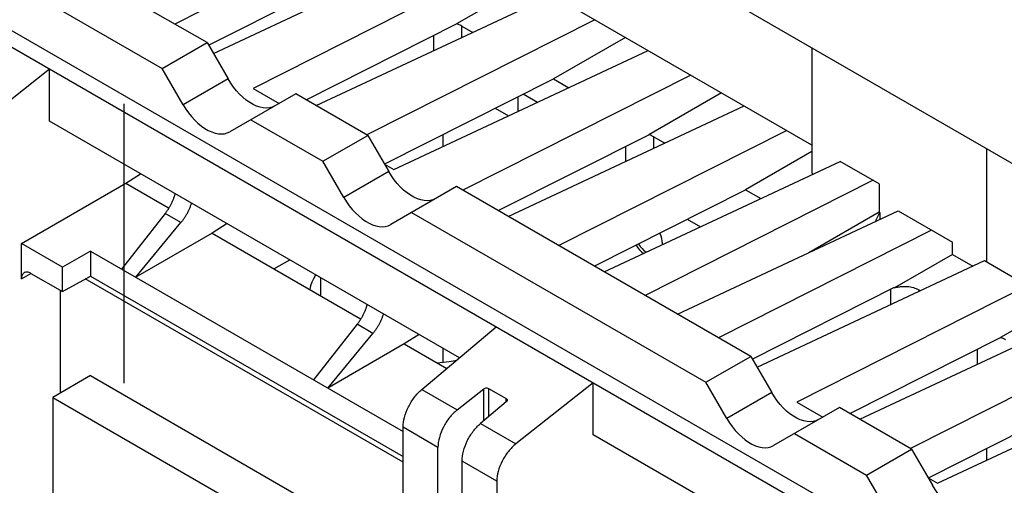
# Model space of a CAD drawing. Extents: x 0 to 17, y 0 to 11.
# Tile 40 of 51: x 13.74 to 14.707, y 3.596 to 4.053. Entities that reach past the tile are written whole.
import ezdxf

# ---------------------------------------------------------------- set-up
doc = ezdxf.new("R2010")
doc.units = 0
doc.header["$LTSCALE"] = 0.935
doc.linetypes.add('CENTER', pattern=[0.6, 0.375, -0.075, 0.075, -0.075])
doc.layers.get('0').update_dxf_attribs({"linetype": 'CONTINUOUS'})
doc.layers.add('DEFAULT_1', color=7, linetype='CENTER')

msp = doc.modelspace()

# ---------------------------------------------------------------- linework, layer by layer
at = {"color": 7, "linetype": 'CONTINUOUS'}
for p, q in [((11.64045, 5.68678), (15.0252, 3.73264)), ((14.93292, 3.34922), (11.4716, 5.34755)), ((14.91887, 3.34097), (11.45792, 5.33908)), ((13.92434, 4.03062), (13.6355, 4.19737)), ((13.59143, 4.17192), (13.88026, 4.00517)), ((14.11627, 4.16196), (13.89261, 4.04893)), ((13.93042, 4.02008), (14.16875, 4.13167)), ((14.51788, 3.9301), (14.16875, 4.13167)), ((14.21051, 4.10756), (13.96948, 3.98575)), ((13.92565, 4.02801), (14.06528, 4.09858)), ((14.24055, 4.09021), (14.16923, 4.04903)), ((14.03138, 3.96882), (14.26299, 4.07726)), ((14.0216, 3.97446), (14.16923, 4.04903)), ((14.30474, 4.05316), (14.08165, 3.94041)), ((14.17418, 4.04694), (14.18495, 4.04072)), ((14.17418, 4.03568), (14.17418, 4.04694)), ((13.88026, 4.00517), (13.92434, 4.03062)), ((13.92434, 4.03062), (13.94487, 3.99506)), ((14.14659, 4.0376), (14.14659, 4.02276)), ((14.33479, 4.03581), (14.26413, 3.99501)), ((14.10763, 3.90599), (14.35722, 4.02286)), ((14.51788, 4.02553), (14.51788, 3.90241)), ((13.76947, 4.00455), (13.69387, 3.94465)), ((13.76947, 3.95365), (13.76947, 4.00455)), ((13.90079, 3.96961), (13.88026, 4.00517)), ((13.94487, 3.99506), (13.90079, 3.96961)), ((14.09883, 3.91148), (14.26413, 3.99501)), ((14.39897, 3.99875), (14.17532, 3.88572)), ((14.26413, 3.99501), (14.27918, 3.98632)), ((13.96948, 3.98575), (13.99504, 3.97099)), ((14.42902, 3.9814), (14.3577, 3.94022)), ((14.01133, 3.9804), (13.94672, 3.94309)), ((14.08209, 3.93954), (14.01133, 3.9804)), ((14.22915, 3.97734), (14.22915, 3.96289)), ((14.24847, 3.97193), (14.23446, 3.98002)), ((14.20707, 3.96617), (14.2201, 3.95865)), ((14.21985, 3.86001), (14.45146, 3.96845)), ((14.17206, 3.72123), (13.76947, 3.95365)), ((13.96725, 3.95495), (14.03801, 3.91409)), ((14.49321, 3.94435), (14.26955, 3.83132)), ((14.03801, 3.91409), (14.08209, 3.93954)), ((14.08209, 3.93954), (14.10262, 3.90398)), ((14.15551, 3.94012), (14.15551, 3.92841)), ((14.21007, 3.86565), (14.3577, 3.94022)), ((14.36265, 3.93813), (14.37342, 3.93191)), ((14.36265, 3.92687), (14.36265, 3.93813)), ((14.33506, 3.92879), (14.33506, 3.91395)), ((14.51788, 3.92389), (14.4526, 3.8862)), ((14.68909, 3.92668), (14.68909, 3.81547)), ((14.05854, 3.87854), (14.03801, 3.91409)), ((14.31409, 3.80561), (14.54569, 3.91405)), ((14.58396, 3.89195), (14.54569, 3.91405)), ((14.10262, 3.90398), (14.05854, 3.87854)), ((14.09838, 3.91133), (14.10763, 3.90599)), ((13.84454, 3.89252), (13.85907, 3.90192)), ((14.5779, 3.89545), (14.35424, 3.78242)), ((14.51788, 3.90241), (14.51921, 3.90165)), ((13.74211, 3.83338), (13.84454, 3.89252)), ((13.84454, 3.89252), (13.88636, 3.86838)), ((14.16908, 3.88932), (14.10448, 3.85202)), ((14.45792, 3.72257), (14.16908, 3.88932)), ((14.3043, 3.81126), (14.4526, 3.8862)), ((14.4526, 3.8862), (14.46765, 3.87751)), ((14.58396, 3.89195), (14.58396, 3.86426)), ((14.38605, 3.76406), (14.60255, 3.86543)), ((14.60255, 3.86543), (14.65592, 3.83462)), ((13.88318, 3.86286), (13.84039, 3.80824)), ((13.89862, 3.85395), (13.88318, 3.86286)), ((14.12501, 3.86387), (14.41384, 3.69712)), ((14.39554, 3.85736), (14.40857, 3.84984)), ((14.58396, 3.86426), (14.51487, 3.82437)), ((14.58071, 3.85593), (14.58451, 3.86395)), ((14.58141, 3.85552), (14.58071, 3.85593)), ((14.58451, 3.86395), (14.58396, 3.86426)), ((14.58451, 3.86395), (14.58451, 3.85698)), ((13.85431, 3.8002), (13.89862, 3.85395)), ((13.94391, 3.85294), (13.92938, 3.84355)), ((14.63526, 3.84654), (14.42619, 3.74088)), ((13.92938, 3.84355), (13.85431, 3.8002)), ((13.92938, 3.84355), (14.07483, 3.75957)), ((13.74211, 3.79871), (13.74211, 3.83338)), ((13.78237, 3.81014), (13.74211, 3.83338)), ((14.65592, 3.82272), (14.65592, 3.83462)), ((13.80973, 3.82594), (13.78237, 3.81014)), ((13.80973, 3.82594), (14.11676, 3.64868)), ((13.80973, 3.82594), (13.80973, 3.80144)), ((13.98995, 3.80857), (14.00536, 3.81746)), ((14.65592, 3.82272), (14.59887, 3.78978)), ((14.65592, 3.82272), (14.67585, 3.81121)), ((13.78237, 3.78618), (13.78237, 3.81014)), ((14.464, 3.71202), (14.68723, 3.81654)), ((14.68723, 3.81654), (14.78146, 3.76214)), ((13.74211, 3.79871), (13.75146, 3.80393)), ((13.75139, 3.80407), (13.78237, 3.78618)), ((13.78237, 3.78618), (13.80973, 3.80144)), ((14.11676, 3.61852), (13.80477, 3.79867)), ((13.80973, 3.80144), (14.11676, 3.62418)), ((14.03077, 3.80214), (14.02883, 3.79877)), ((14.03109, 3.80261), (14.03077, 3.80214)), ((14.03562, 3.79999), (14.03562, 3.78221)), ((14.45923, 3.71996), (14.59887, 3.79053)), ((14.7295, 3.79214), (14.50306, 3.6777)), ((14.59533, 3.77352), (14.59533, 3.78874)), ((14.59887, 3.79053), (14.59887, 3.78978)), ((13.78021, 3.78742), (13.78021, 3.6865)), ((14.62293, 3.78786), (14.62429, 3.78707)), ((14.62293, 3.78786), (14.62293, 3.78644)), ((14.56496, 3.66077), (14.79657, 3.76921)), ((14.76046, 3.77426), (14.70281, 3.74098)), ((14.07165, 3.75405), (14.02886, 3.69943)), ((14.08709, 3.74514), (14.07165, 3.75405)), ((14.13494, 3.69001), (14.20794, 3.75141)), ((14.04277, 3.69139), (14.08709, 3.74514)), ((14.13238, 3.74414), (14.11785, 3.73474)), ((14.55518, 3.66641), (14.70281, 3.74098)), ((14.83832, 3.7451), (14.61523, 3.63236)), ((14.11785, 3.73474), (14.04277, 3.69139)), ((14.11785, 3.73474), (14.15951, 3.71068)), ((14.15551, 3.73078), (14.15551, 3.7168)), ((14.41384, 3.69712), (14.45792, 3.72257)), ((14.45792, 3.72257), (14.47845, 3.68701)), ((14.68017, 3.72955), (14.68017, 3.71471)), ((14.64121, 3.59794), (14.8908, 3.7148)), ((13.80991, 3.70364), (13.77278, 3.68221)), ((13.80991, 3.70364), (14.11676, 3.52645)), ((14.30305, 3.6965), (14.22745, 3.6366)), ((14.30305, 3.6456), (14.30305, 3.6965)), ((14.43437, 3.66156), (14.41384, 3.69712)), ((13.77278, 3.68221), (14.11676, 3.48358)), ((13.77278, 3.68221), (13.77278, 3.56434)), ((14.13494, 3.69001), (14.16969, 3.66995)), ((14.16969, 3.66995), (14.19577, 3.69061)), ((14.19577, 3.65924), (14.19577, 3.69061)), ((14.20037, 3.69113), (14.21785, 3.68104)), ((14.20037, 3.69113), (14.20037, 3.66311)), ((14.47845, 3.68701), (14.43437, 3.66156)), ((14.63241, 3.60343), (14.79771, 3.68696)), ((14.21789, 3.67784), (14.1927, 3.65666)), ((14.21785, 3.67784), (14.21785, 3.68104)), ((14.54491, 3.67234), (14.4803, 3.63504)), ((14.50306, 3.6777), (14.52862, 3.66294)), ((14.61567, 3.63149), (14.54491, 3.67234)), ((14.15087, 3.63322), (14.11676, 3.65291)), ((14.11677, 3.01662), (14.11676, 3.65291)), ((14.1927, 3.65666), (14.22745, 3.6366)), ((14.70564, 3.41317), (14.30305, 3.6456)), ((14.50083, 3.6469), (14.57159, 3.60604)), ((14.15087, 3.17724), (14.15087, 3.63322)), ((14.57159, 3.60604), (14.61567, 3.63149)), ((14.61567, 3.63149), (14.6362, 3.59593)), ((14.68909, 3.63207), (14.68909, 3.62036)), ((14.20863, 3.59987), (14.17453, 3.61956)), ((14.17453, 3.1909), (14.17453, 3.61956)), ((14.59212, 3.57048), (14.57159, 3.60604)), ((14.20863, 3.59987), (14.20863, 3.21059)), ((14.63196, 3.60328), (14.64121, 3.59794))]:
    msp.add_line(p, q, dxfattribs=at)
for points in [[(13.9908, 3.96854), (13.98822, 3.96737), (13.98548, 3.96665), (13.98258, 3.96639), (13.97948, 3.96659), (13.97623, 3.96725), (13.97291, 3.96834), (13.96955, 3.96989), (13.96612, 3.97186), (13.96275, 3.97421), (13.95944, 3.97694), (13.95618, 3.98004), (13.95309, 3.98342), (13.95019, 3.98703), (13.94745, 3.99091), (13.94487, 3.99506)], [(13.90079, 3.96961), (13.90337, 3.96546), (13.90611, 3.96158), (13.90901, 3.95797), (13.91211, 3.9546), (13.91536, 3.95149), (13.91867, 3.94876), (13.92204, 3.94642), (13.92547, 3.94444), (13.92884, 3.9429), (13.93215, 3.9418), (13.9354, 3.94115), (13.9385, 3.94094), (13.9414, 3.9412), (13.94414, 3.94192), (13.94672, 3.94309)], [(14.14855, 3.87747), (14.14597, 3.87629), (14.14323, 3.87558), (14.14033, 3.87532), (14.13724, 3.87552), (14.13398, 3.87618), (14.13067, 3.87727), (14.1273, 3.87881), (14.12388, 3.88079), (14.12051, 3.88314), (14.1172, 3.88587), (14.11394, 3.88897), (14.11084, 3.89234), (14.10794, 3.89595), (14.1052, 3.89983), (14.10262, 3.90398)], [(14.05854, 3.87854), (14.06112, 3.87438), (14.06386, 3.8705), (14.06676, 3.86689), (14.06986, 3.86352), (14.07312, 3.86042), (14.07643, 3.85769), (14.0798, 3.85534), (14.08322, 3.85336), (14.08659, 3.85182), (14.0899, 3.85073), (14.09316, 3.85007), (14.09625, 3.84987), (14.09916, 3.85013), (14.1019, 3.85084), (14.10448, 3.85202)], [(14.37143, 3.83245), (14.37137, 3.83347), (14.37105, 3.8358), (14.37052, 3.83815), (14.36977, 3.84058), (14.36882, 3.84303), (14.3685, 3.8437)], [(14.34507, 3.83186), (14.34557, 3.8311), (14.34714, 3.829), (14.34882, 3.82706), (14.35061, 3.82527), (14.35244, 3.82371), (14.35256, 3.82362)], [(14.34748, 3.83308), (14.34789, 3.83244), (14.34946, 3.83034), (14.35114, 3.8284), (14.35293, 3.82661), (14.35476, 3.82505), (14.3551, 3.82481)], [(14.02883, 3.79877), (14.02721, 3.79534), (14.02592, 3.79185), (14.02498, 3.78835)], [(14.14981, 3.71628), (14.15585, 3.71683), (14.16189, 3.71757), (14.16784, 3.7185), (14.1691, 3.71874)], [(14.52438, 3.66049), (14.5218, 3.65932), (14.51906, 3.6586), (14.51616, 3.65834), (14.51306, 3.65854), (14.50981, 3.6592), (14.50649, 3.66029), (14.50313, 3.66183), (14.4997, 3.66381), (14.49633, 3.66616), (14.49302, 3.66889), (14.48976, 3.67199), (14.48667, 3.67536), (14.48377, 3.67897), (14.48103, 3.68286), (14.47845, 3.68701)], [(14.43437, 3.66156), (14.43695, 3.65741), (14.43969, 3.65353), (14.44259, 3.64992), (14.44569, 3.64654), (14.44894, 3.64344), (14.45225, 3.64071), (14.45562, 3.63836), (14.45905, 3.63639), (14.46242, 3.63484), (14.46573, 3.63375), (14.46898, 3.63309), (14.47208, 3.63289), (14.47498, 3.63315), (14.47772, 3.63387), (14.4803, 3.63504)], [(14.68213, 3.56941), (14.67955, 3.56824), (14.67681, 3.56752), (14.67391, 3.56726), (14.67082, 3.56747), (14.66756, 3.56812), (14.66425, 3.56922), (14.66088, 3.57076), (14.65746, 3.57274), (14.65409, 3.57508), (14.65078, 3.57781), (14.64752, 3.58092), (14.64442, 3.58429), (14.64152, 3.5879), (14.63878, 3.59178), (14.6362, 3.59593)]]:
    msp.add_lwpolyline(points, dxfattribs=at)
at = {"color": 4, "linetype": 'CONTINUOUS'}
msp.add_open_spline([(0.2175, 10.8), (0.2175, 10.8), (0.2175, 10.8), (0.21751, 10.8), (0.21752, 10.8), (0.21753, 10.8), (0.21755, 10.8), (0.21757, 10.8), (0.21759, 10.8), (0.21764, 10.8), (0.21769, 10.8), (0.21775, 10.8), (0.21782, 10.8), (0.2179, 10.8), (0.218, 10.8), (0.21813, 10.8), (0.2183, 10.8), (0.21851, 10.8), (0.21876, 10.8), (0.21901, 10.8), (0.21927, 10.8), (0.2196, 10.8), (0.22002, 10.8), (0.22053, 10.8), (0.22103, 10.8), (0.22171, 10.8), (0.22255, 10.8), (0.22356, 10.8), (0.22457, 10.8), (0.22558, 10.8), (0.22659, 10.8), (0.22793, 10.8), (0.22962, 10.8), (0.23164, 10.8), (0.23366, 10.8), (0.23568, 10.8), (0.2377, 10.8), (0.23972, 10.8), (0.24241, 10.8), (0.24577, 10.8), (0.24981, 10.8), (0.25385, 10.8), (0.25789, 10.8), (0.26193, 10.8), (0.26732, 10.8), (0.27405, 10.8), (0.28213, 10.8), (0.29021, 10.8), (0.29828, 10.8), (0.30636, 10.8), (0.31444, 10.8), (0.32252, 10.8), (0.33329, 10.8), (0.34676, 10.8), (0.36291, 10.8), (0.37907, 10.8), (0.39523, 10.8), (0.41138, 10.8), (0.42754, 10.8), (0.44908, 10.8), (0.47601, 10.8), (0.50832, 10.8), (0.54064, 10.8), (0.57295, 10.8), (0.60527, 10.8), (0.63758, 10.8), (0.66989, 10.8), (0.70221, 10.8), (0.74529, 10.8), (0.79915, 10.8), (0.86378, 10.8), (0.9284, 10.8), (0.99303, 10.8), (1.05766, 10.8), (1.12229, 10.8), (1.18691, 10.8), (1.27308, 10.8), (1.3808, 10.8), (1.51005, 10.8), (1.63931, 10.8), (1.76856, 10.8), (1.89782, 10.8), (2.02707, 10.8), (2.15633, 10.8), (2.28558, 10.8), (2.41484, 10.8), (2.58718, 10.8), (2.8026, 10.8), (3.06111, 10.8), (3.31962, 10.8), (3.57813, 10.8), (3.83664, 10.8), (4.09516, 10.8), (4.35367, 10.8), (4.61218, 10.8), (4.95686, 10.8), (5.38771, 10.8), (5.90473, 10.8), (6.42175, 10.8), (6.93877, 10.8), (7.45579, 10.8), (7.97281, 10.8), (8.48983, 10.8), (9.00685, 10.8), (9.52387, 10.8), (10.04089, 10.8), (10.55791, 10.8), (11.07493, 10.8), (11.59196, 10.8), (12.02281, 10.8), (12.36749, 10.8), (12.626, 10.8), (12.88451, 10.8), (13.14302, 10.8), (13.40153, 10.8), (13.66004, 10.8), (13.91855, 10.8), (14.17706, 10.8), (14.39248, 10.8), (14.56482, 10.8), (14.69408, 10.8), (14.82334, 10.8), (14.95259, 10.8), (15.08185, 10.8), (15.2111, 10.8), (15.34036, 10.8), (15.46961, 10.8), (15.59887, 10.8), (15.70658, 10.8), (15.79275, 10.8), (15.85738, 10.8), (15.922, 10.8), (15.98663, 10.8), (16.05126, 10.8), (16.11589, 10.8), (16.18051, 10.8), (16.23437, 10.8), (16.27746, 10.8), (16.30977, 10.8), (16.34208, 10.8), (16.3744, 10.8), (16.40671, 10.8), (16.43902, 10.8), (16.47134, 10.8), (16.50365, 10.8), (16.53058, 10.8), (16.55212, 10.8), (16.56828, 10.8), (16.58444, 10.8), (16.60059, 10.8), (16.61675, 10.8), (16.63291, 10.8), (16.64637, 10.8), (16.65714, 10.8), (16.66522, 10.8), (16.6733, 10.8), (16.68138, 10.8), (16.68946, 10.8), (16.69754, 10.8), (16.70561, 10.8), (16.71235, 10.8), (16.71773, 10.8), (16.72177, 10.8), (16.72581, 10.8), (16.72985, 10.8), (16.73389, 10.8), (16.73725, 10.8), (16.73995, 10.8), (16.74197, 10.8), (16.74399, 10.8), (16.74601, 10.8), (16.74803, 10.8), (16.75005, 10.8), (16.75173, 10.8), (16.75307, 10.8), (16.75408, 10.8), (16.75509, 10.8), (16.7561, 10.8), (16.75711, 10.8), (16.75796, 10.8), (16.75863, 10.8), (16.75913, 10.8), (16.75964, 10.8), (16.76006, 10.8), (16.7604, 10.8), (16.76065, 10.8), (16.7609, 10.8), (16.76115, 10.8), (16.76136, 10.8), (16.76153, 10.8), (16.76166, 10.8), (16.76176, 10.8), (16.76185, 10.8), (16.76191, 10.8), (16.76197, 10.8), (16.76203, 10.8), (16.76207, 10.8), (16.76209, 10.8), (16.76212, 10.8), (16.76213, 10.8), (16.76214, 10.8), (16.76215, 10.8), (16.76216, 10.8), (16.76216, 10.8), (16.76216, 10.8), (16.76216, 10.79999), (16.76216, 10.79999), (16.76216, 10.79998), (16.76216, 10.79997), (16.76216, 10.79996), (16.76216, 10.79994), (16.76216, 10.79991), (16.76216, 10.79988), (16.76216, 10.79984), (16.76216, 10.7998), (16.76216, 10.79974), (16.76216, 10.79968), (16.76216, 10.79959), (16.76216, 10.79949), (16.76216, 10.79935), (16.76216, 10.79919), (16.76216, 10.79903), (16.76216, 10.79887), (16.76216, 10.79865), (16.76216, 10.79838), (16.76216, 10.79805), (16.76216, 10.79773), (16.76216, 10.7973), (16.76216, 10.79676), (16.76216, 10.79611), (16.76216, 10.79546), (16.76216, 10.79481), (16.76216, 10.79416), (16.76216, 10.7933), (16.76216, 10.79222), (16.76216, 10.79092), (16.76216, 10.78963), (16.76216, 10.78833), (16.76216, 10.78703), (16.76216, 10.78574), (16.76216, 10.78401), (16.76216, 10.78185), (16.76216, 10.77925), (16.76216, 10.77666), (16.76216, 10.77407), (16.76216, 10.77147), (16.76216, 10.76801), (16.76216, 10.76369), (16.76216, 10.75851), (16.76216, 10.75332), (16.76216, 10.74813), (16.76216, 10.74295), (16.76216, 10.73776), (16.76216, 10.73257), (16.76216, 10.72566), (16.76216, 10.71701), (16.76216, 10.70664), (16.76216, 10.69626), (16.76216, 10.68589), (16.76216, 10.67552), (16.76216, 10.66514), (16.76216, 10.65131), (16.76216, 10.63402), (16.76216, 10.61328), (16.76216, 10.59253), (16.76216, 10.57178), (16.76216, 10.55103), (16.76216, 10.53029), (16.76216, 10.50954), (16.76216, 10.48879), (16.76216, 10.46113), (16.76216, 10.42655), (16.76216, 10.38506), (16.76216, 10.34356), (16.76216, 10.30207), (16.76216, 10.26057), (16.76216, 10.21908), (16.76216, 10.17758), (16.76216, 10.12226), (16.76216, 10.0531), (16.76216, 9.97011), (16.76216, 9.88712), (16.76216, 9.80414), (16.76216, 9.72115), (16.76216, 9.63816), (16.76216, 9.55517), (16.76216, 9.47218), (16.76216, 9.38919), (16.76216, 9.27854), (16.76216, 9.14023), (16.76216, 8.97425), (16.76216, 8.80827), (16.76216, 8.64229), (16.76216, 8.47632), (16.76216, 8.31034), (16.76216, 8.14436), (16.76216, 7.97838), (16.76216, 7.75708), (16.76216, 7.48045), (16.76216, 7.1485), (16.76216, 6.81654), (16.76216, 6.48459), (16.76216, 6.15263), (16.76216, 5.82068), (16.76216, 5.48872), (16.76216, 5.15677), (16.76216, 4.82481), (16.76216, 4.49286), (16.76216, 4.1609), (16.76216, 3.82895), (16.76216, 3.49699), (16.76216, 3.22037), (16.76216, 2.99906), (16.76216, 2.83309), (16.76216, 2.66711), (16.76216, 2.50113), (16.76216, 2.33515), (16.76216, 2.16918), (16.76216, 2.0032), (16.76216, 1.83722), (16.76216, 1.69891), (16.76216, 1.58825), (16.76216, 1.50527), (16.76216, 1.42228), (16.76216, 1.33929), (16.76216, 1.2563), (16.76216, 1.17331), (16.76216, 1.09032), (16.76216, 1.00733), (16.76216, 0.92435), (16.76216, 0.85519), (16.76216, 0.79986), (16.76216, 0.75837), (16.76216, 0.71687), (16.76216, 0.67538), (16.76216, 0.63388), (16.76216, 0.59239), (16.76216, 0.5509), (16.76216, 0.51632), (16.76216, 0.48865), (16.76216, 0.46791), (16.76216, 0.44716), (16.76216, 0.42641), (16.76216, 0.40567), (16.76216, 0.38492), (16.76216, 0.36417), (16.76216, 0.34342), (16.76216, 0.32613), (16.76216, 0.3123), (16.76216, 0.30193), (16.76216, 0.29156), (16.76216, 0.28118), (16.76216, 0.27081), (16.76216, 0.26044), (16.76216, 0.25179), (16.76216, 0.24488), (16.76216, 0.23969), (16.76216, 0.2345), (16.76216, 0.22931), (16.76216, 0.22413), (16.76216, 0.21894), (16.76216, 0.21375), (16.76216, 0.20943), (16.76216, 0.20597), (16.76216, 0.20338), (16.76216, 0.20079), (16.76216, 0.19819), (16.76216, 0.1956), (16.76216, 0.19344), (16.76216, 0.19171), (16.76216, 0.19041), (16.76216, 0.18912), (16.76216, 0.18782), (16.76216, 0.18652), (16.76216, 0.18523), (16.76216, 0.18415), (16.76216, 0.18328), (16.76216, 0.18263), (16.76216, 0.18199), (16.76216, 0.18134), (16.76216, 0.18069), (16.76216, 0.18015), (16.76216, 0.17972), (16.76216, 0.17939), (16.76216, 0.17907), (16.76216, 0.1788), (16.76216, 0.17858), (16.76216, 0.17842), (16.76216, 0.17826), (16.76216, 0.1781), (16.76216, 0.17796), (16.76216, 0.17785), (16.76216, 0.17777), (16.76216, 0.1777), (16.76216, 0.17765), (16.76216, 0.17761), (16.76216, 0.17757), (16.76216, 0.17753), (16.76216, 0.17751), (16.76216, 0.17749), (16.76216, 0.17748), (16.76216, 0.17747), (16.76216, 0.17746), (16.76216, 0.17745), (16.76216, 0.17745), (16.76216, 0.17745), (16.76216, 0.17745), (16.76215, 0.17745), (16.76214, 0.17745), (16.76213, 0.17745), (16.76212, 0.17745), (16.76209, 0.17745), (16.76207, 0.17745), (16.76203, 0.17745), (16.76197, 0.17745), (16.76191, 0.17745), (16.76185, 0.17745), (16.76176, 0.17745), (16.76166, 0.17745), (16.76153, 0.17745), (16.76136, 0.17745), (16.76115, 0.17745), (16.7609, 0.17745), (16.76065, 0.17745), (16.7604, 0.17745), (16.76006, 0.17745), (16.75964, 0.17745), (16.75913, 0.17745), (16.75863, 0.17745), (16.75796, 0.17745), (16.75711, 0.17745), (16.7561, 0.17745), (16.75509, 0.17745), (16.75408, 0.17745), (16.75307, 0.17745), (16.75173, 0.17745), (16.75005, 0.17745), (16.74803, 0.17745), (16.74601, 0.17745), (16.74399, 0.17745), (16.74197, 0.17745), (16.73995, 0.17745), (16.73725, 0.17745), (16.73389, 0.17745), (16.72985, 0.17745), (16.72581, 0.17745), (16.72177, 0.17745), (16.71773, 0.17745), (16.71235, 0.17745), (16.70561, 0.17745), (16.69754, 0.17745), (16.68946, 0.17745), (16.68138, 0.17745), (16.6733, 0.17745), (16.66522, 0.17745), (16.65714, 0.17745), (16.64637, 0.17745), (16.63291, 0.17745), (16.61675, 0.17745), (16.60059, 0.17745), (16.58444, 0.17745), (16.56828, 0.17745), (16.55212, 0.17745), (16.53058, 0.17745), (16.50365, 0.17745), (16.47134, 0.17745), (16.43902, 0.17745), (16.40671, 0.17745), (16.3744, 0.17745), (16.34208, 0.17745), (16.30977, 0.17745), (16.27746, 0.17745), (16.23437, 0.17745), (16.18051, 0.17745), (16.11589, 0.17745), (16.05126, 0.17745), (15.98663, 0.17745), (15.922, 0.17745), (15.85738, 0.17745), (15.79275, 0.17745), (15.70658, 0.17745), (15.59887, 0.17745), (15.46961, 0.17745), (15.34036, 0.17745), (15.2111, 0.17745), (15.08185, 0.17745), (14.95259, 0.17745), (14.82334, 0.17745), (14.69408, 0.17745), (14.56482, 0.17745), (14.39248, 0.17745), (14.17706, 0.17745), (13.91855, 0.17745), (13.66004, 0.17745), (13.40153, 0.17745), (13.14302, 0.17745), (12.88451, 0.17745), (12.626, 0.17745), (12.36749, 0.17745), (12.02281, 0.17745), (11.59196, 0.17745), (11.07493, 0.17745), (10.55791, 0.17745), (10.04089, 0.17745), (9.52387, 0.17745), (9.00685, 0.17745), (8.48983, 0.17745), (7.97281, 0.17745), (7.45579, 0.17745), (6.93877, 0.17745), (6.42175, 0.17745), (5.90473, 0.17745), (5.38771, 0.17745), (4.95686, 0.17745), (4.61218, 0.17745), (4.35367, 0.17745), (4.09516, 0.17745), (3.83664, 0.17745), (3.57813, 0.17745), (3.31962, 0.17745), (3.06111, 0.17745), (2.8026, 0.17745), (2.58718, 0.17745), (2.41484, 0.17745), (2.28558, 0.17745), (2.15633, 0.17745), (2.02707, 0.17745), (1.89782, 0.17745), (1.76856, 0.17745), (1.63931, 0.17745), (1.51005, 0.17745), (1.3808, 0.17745), (1.27308, 0.17745), (1.18691, 0.17745), (1.12229, 0.17745), (1.05766, 0.17745), (0.99303, 0.17745), (0.9284, 0.17745), (0.86378, 0.17745), (0.79915, 0.17745), (0.74529, 0.17745), (0.70221, 0.17745), (0.66989, 0.17745), (0.63758, 0.17745), (0.60527, 0.17745), (0.57295, 0.17745), (0.54064, 0.17745), (0.50832, 0.17745), (0.47601, 0.17745), (0.44908, 0.17745), (0.42754, 0.17745), (0.41138, 0.17745), (0.39523, 0.17745), (0.37907, 0.17745), (0.36291, 0.17745), (0.34676, 0.17745), (0.33329, 0.17745), (0.32252, 0.17745), (0.31444, 0.17745), (0.30636, 0.17745), (0.29828, 0.17745), (0.29021, 0.17745), (0.28213, 0.17745), (0.27405, 0.17745), (0.26732, 0.17745), (0.26193, 0.17745), (0.25789, 0.17745), (0.25385, 0.17745), (0.24981, 0.17745), (0.24577, 0.17745), (0.24241, 0.17745), (0.23972, 0.17745), (0.2377, 0.17745), (0.23568, 0.17745), (0.23366, 0.17745), (0.23164, 0.17745), (0.22962, 0.17745), (0.22793, 0.17745), (0.22659, 0.17745), (0.22558, 0.17745), (0.22457, 0.17745), (0.22356, 0.17745), (0.22255, 0.17745), (0.22171, 0.17745), (0.22103, 0.17745), (0.22053, 0.17745), (0.22002, 0.17745), (0.2196, 0.17745), (0.21927, 0.17745), (0.21901, 0.17745), (0.21876, 0.17745), (0.21851, 0.17745), (0.2183, 0.17745), (0.21813, 0.17745), (0.218, 0.17745), (0.2179, 0.17745), (0.21782, 0.17745), (0.21775, 0.17745), (0.21769, 0.17745), (0.21764, 0.17745), (0.21759, 0.17745), (0.21757, 0.17745), (0.21755, 0.17745), (0.21753, 0.17745), (0.21752, 0.17745), (0.21751, 0.17745), (0.2175, 0.17745), (0.2175, 0.17745), (0.2175, 0.17745), (0.2175, 0.17745), (0.2175, 0.17746), (0.2175, 0.17747), (0.2175, 0.17748), (0.2175, 0.17749), (0.2175, 0.17751), (0.2175, 0.17753), (0.2175, 0.17757), (0.2175, 0.17761), (0.2175, 0.17765), (0.2175, 0.1777), (0.2175, 0.17777), (0.2175, 0.17785), (0.2175, 0.17796), (0.2175, 0.1781), (0.2175, 0.17826), (0.2175, 0.17842), (0.2175, 0.17858), (0.2175, 0.1788), (0.2175, 0.17907), (0.2175, 0.17939), (0.2175, 0.17972), (0.2175, 0.18015), (0.2175, 0.18069), (0.2175, 0.18134), (0.2175, 0.18199), (0.2175, 0.18263), (0.2175, 0.18328), (0.2175, 0.18415), (0.2175, 0.18523), (0.2175, 0.18652), (0.2175, 0.18782), (0.2175, 0.18912), (0.2175, 0.19041), (0.2175, 0.19171), (0.2175, 0.19344), (0.2175, 0.1956), (0.2175, 0.19819), (0.2175, 0.20079), (0.2175, 0.20338), (0.2175, 0.20597), (0.2175, 0.20943), (0.2175, 0.21375), (0.2175, 0.21894), (0.2175, 0.22413), (0.2175, 0.22931), (0.2175, 0.2345), (0.2175, 0.23969), (0.2175, 0.24488), (0.2175, 0.25179), (0.2175, 0.26044), (0.2175, 0.27081), (0.2175, 0.28118), (0.2175, 0.29156), (0.2175, 0.30193), (0.2175, 0.3123), (0.2175, 0.32613), (0.2175, 0.34342), (0.2175, 0.36417), (0.2175, 0.38492), (0.2175, 0.40567), (0.2175, 0.42641), (0.2175, 0.44716), (0.2175, 0.46791), (0.2175, 0.48865), (0.2175, 0.51632), (0.2175, 0.5509), (0.2175, 0.59239), (0.2175, 0.63388), (0.2175, 0.67538), (0.2175, 0.71687), (0.2175, 0.75837), (0.2175, 0.79986), (0.2175, 0.85519), (0.2175, 0.92435), (0.2175, 1.00733), (0.2175, 1.09032), (0.2175, 1.17331), (0.2175, 1.2563), (0.2175, 1.33929), (0.2175, 1.42228), (0.2175, 1.50527), (0.2175, 1.58825), (0.2175, 1.69891), (0.2175, 1.83722), (0.2175, 2.0032), (0.2175, 2.16918), (0.2175, 2.33515), (0.2175, 2.50113), (0.2175, 2.66711), (0.2175, 2.83309), (0.2175, 2.99906), (0.2175, 3.22037), (0.2175, 3.49699), (0.2175, 3.82895), (0.2175, 4.1609), (0.2175, 4.49286), (0.2175, 4.82481), (0.2175, 5.15677), (0.2175, 5.48872), (0.2175, 5.82068), (0.2175, 6.15263), (0.2175, 6.48459), (0.2175, 6.81654), (0.2175, 7.1485), (0.2175, 7.48045), (0.2175, 7.75708), (0.2175, 7.97838), (0.2175, 8.14436), (0.2175, 8.31034), (0.2175, 8.47632), (0.2175, 8.64229), (0.2175, 8.80827), (0.2175, 8.97425), (0.2175, 9.14023), (0.2175, 9.27854), (0.2175, 9.38919), (0.2175, 9.47218), (0.2175, 9.55517), (0.2175, 9.63816), (0.2175, 9.72115), (0.2175, 9.80414), (0.2175, 9.88712), (0.2175, 9.97011), (0.2175, 10.0531), (0.2175, 10.12226), (0.2175, 10.17758), (0.2175, 10.21908), (0.2175, 10.26057), (0.2175, 10.30207), (0.2175, 10.34356), (0.2175, 10.38506), (0.2175, 10.42655), (0.2175, 10.46113), (0.2175, 10.48879), (0.2175, 10.50954), (0.2175, 10.53029), (0.2175, 10.55103), (0.2175, 10.57178), (0.2175, 10.59253), (0.2175, 10.61328), (0.2175, 10.63402), (0.2175, 10.65131), (0.2175, 10.66514), (0.2175, 10.67552), (0.2175, 10.68589), (0.2175, 10.69626), (0.2175, 10.70664), (0.2175, 10.71701), (0.2175, 10.72566), (0.2175, 10.73257), (0.2175, 10.73776), (0.2175, 10.74295), (0.2175, 10.74813), (0.2175, 10.75332), (0.2175, 10.75851), (0.2175, 10.76369), (0.2175, 10.76801), (0.2175, 10.77147), (0.2175, 10.77407), (0.2175, 10.77666), (0.2175, 10.77925), (0.2175, 10.78185), (0.2175, 10.78401), (0.2175, 10.78574), (0.2175, 10.78703), (0.2175, 10.78833), (0.2175, 10.78963), (0.2175, 10.79092), (0.2175, 10.79222), (0.2175, 10.7933), (0.2175, 10.79416), (0.2175, 10.79481), (0.2175, 10.79546), (0.2175, 10.79611), (0.2175, 10.79676), (0.2175, 10.7973), (0.2175, 10.79773), (0.2175, 10.79805), (0.2175, 10.79838), (0.2175, 10.79865), (0.2175, 10.79887), (0.2175, 10.79903), (0.2175, 10.79919), (0.2175, 10.79935), (0.2175, 10.79949), (0.2175, 10.79959), (0.2175, 10.79968), (0.2175, 10.79974), (0.2175, 10.7998), (0.2175, 10.79984), (0.2175, 10.79988), (0.2175, 10.79991), (0.2175, 10.79994), (0.2175, 10.79996), (0.2175, 10.79997), (0.2175, 10.79998), (0.2175, 10.79999), (0.2175, 10.79999), (0.2175, 10.8), (0.2175, 10.8), (0.2175, 10.8)], degree=3, knots=[0, 0, 0, 0, 0, 0, 0, 0, 0.000001, 0.000001, 0.000001, 0.000002, 0.000003, 0.000004, 0.000005, 0.000006, 0.000008, 0.00001, 0.000011, 0.000015, 0.000019, 0.000023, 0.000027, 0.000031, 0.000038, 0.000046, 0.000053, 0.000061, 0.000076, 0.000092, 0.000107, 0.000122, 0.000137, 0.000153, 0.000183, 0.000214, 0.000244, 0.000275, 0.000305, 0.000336, 0.000366, 0.000427, 0.000488, 0.000549, 0.00061, 0.000671, 0.000732, 0.000854, 0.000977, 0.001099, 0.001221, 0.001343, 0.001465, 0.001587, 0.001709, 0.001953, 0.002197, 0.002441, 0.002686, 0.00293, 0.003174, 0.003418, 0.003906, 0.004395, 0.004883, 0.005371, 0.005859, 0.006348, 0.006836, 0.007324, 0.007812, 0.008789, 0.009766, 0.010742, 0.011719, 0.012695, 0.013672, 0.014648, 0.015625, 0.017578, 0.019531, 0.021484, 0.023438, 0.025391, 0.027344, 0.029297, 0.03125, 0.033203, 0.035156, 0.039062, 0.042969, 0.046875, 0.050781, 0.054688, 0.058594, 0.0625, 0.066406, 0.070312, 0.078125, 0.085938, 0.09375, 0.101562, 0.109375, 0.117188, 0.125, 0.132812, 0.140625, 0.148438, 0.15625, 0.164062, 0.171875, 0.179688, 0.183594, 0.1875, 0.191406, 0.195312, 0.199219, 0.203125, 0.207031, 0.210938, 0.214844, 0.216797, 0.21875, 0.220703, 0.222656, 0.224609, 0.226562, 0.228516, 0.230469, 0.232422, 0.234375, 0.235352, 0.236328, 0.237305, 0.238281, 0.239258, 0.240234, 0.241211, 0.242188, 0.242676, 0.243164, 0.243652, 0.244141, 0.244629, 0.245117, 0.245605, 0.246094, 0.246582, 0.246826, 0.24707, 0.247314, 0.247559, 0.247803, 0.248047, 0.248291, 0.248413, 0.248535, 0.248657, 0.248779, 0.248901, 0.249023, 0.249146, 0.249268, 0.249329, 0.24939, 0.249451, 0.249512, 0.249573, 0.249634, 0.249664, 0.249695, 0.249725, 0.249756, 0.249786, 0.249817, 0.249847, 0.249863, 0.249878, 0.249893, 0.249908, 0.249924, 0.249939, 0.249947, 0.249954, 0.249962, 0.249969, 0.249973, 0.249977, 0.249981, 0.249985, 0.249989, 0.24999, 0.249992, 0.249994, 0.249995, 0.249996, 0.249997, 0.249998, 0.249999, 0.249999, 0.249999, 0.25, 0.25, 0.25, 0.25, 0.25, 0.25, 0.25, 0.25, 0.25, 0.250001, 0.250001, 0.250001, 0.250002, 0.250003, 0.250004, 0.250005, 0.250006, 0.250008, 0.25001, 0.250011, 0.250015, 0.250019, 0.250023, 0.250027, 0.250031, 0.250038, 0.250046, 0.250053, 0.250061, 0.250076, 0.250092, 0.250107, 0.250122, 0.250137, 0.250153, 0.250183, 0.250214, 0.250244, 0.250275, 0.250305, 0.250336, 0.250366, 0.250427, 0.250488, 0.250549, 0.25061, 0.250671, 0.250732, 0.250854, 0.250977, 0.251099, 0.251221, 0.251343, 0.251465, 0.251587, 0.251709, 0.251953, 0.252197, 0.252441, 0.252686, 0.25293, 0.253174, 0.253418, 0.253906, 0.254395, 0.254883, 0.255371, 0.255859, 0.256348, 0.256836, 0.257324, 0.257812, 0.258789, 0.259766, 0.260742, 0.261719, 0.262695, 0.263672, 0.264648, 0.265625, 0.267578, 0.269531, 0.271484, 0.273438, 0.275391, 0.277344, 0.279297, 0.28125, 0.283203, 0.285156, 0.289062, 0.292969, 0.296875, 0.300781, 0.304688, 0.308594, 0.3125, 0.316406, 0.320312, 0.328125, 0.335938, 0.34375, 0.351562, 0.359375, 0.367188, 0.375, 0.382812, 0.390625, 0.398438, 0.40625, 0.414062, 0.421875, 0.429688, 0.433594, 0.4375, 0.441406, 0.445312, 0.449219, 0.453125, 0.457031, 0.460938, 0.464844, 0.466797, 0.46875, 0.470703, 0.472656, 0.474609, 0.476562, 0.478516, 0.480469, 0.482422, 0.484375, 0.485352, 0.486328, 0.487305, 0.488281, 0.489258, 0.490234, 0.491211, 0.492188, 0.492676, 0.493164, 0.493652, 0.494141, 0.494629, 0.495117, 0.495605, 0.496094, 0.496582, 0.496826, 0.49707, 0.497314, 0.497559, 0.497803, 0.498047, 0.498291, 0.498413, 0.498535, 0.498657, 0.498779, 0.498901, 0.499023, 0.499146, 0.499268, 0.499329, 0.49939, 0.499451, 0.499512, 0.499573, 0.499634, 0.499664, 0.499695, 0.499725, 0.499756, 0.499786, 0.499817, 0.499847, 0.499863, 0.499878, 0.499893, 0.499908, 0.499924, 0.499939, 0.499947, 0.499954, 0.499962, 0.499969, 0.499973, 0.499977, 0.499981, 0.499985, 0.499989, 0.49999, 0.499992, 0.499994, 0.499995, 0.499996, 0.499997, 0.499998, 0.499999, 0.499999, 0.499999, 0.5, 0.5, 0.5, 0.5, 0.5, 0.5, 0.5, 0.5, 0.5, 0.500001, 0.500001, 0.500001, 0.500002, 0.500003, 0.500004, 0.500005, 0.500006, 0.500008, 0.50001, 0.500011, 0.500015, 0.500019, 0.500023, 0.500027, 0.500031, 0.500038, 0.500046, 0.500053, 0.500061, 0.500076, 0.500092, 0.500107, 0.500122, 0.500137, 0.500153, 0.500183, 0.500214, 0.500244, 0.500275, 0.500305, 0.500336, 0.500366, 0.500427, 0.500488, 0.500549, 0.50061, 0.500671, 0.500732, 0.500854, 0.500977, 0.501099, 0.501221, 0.501343, 0.501465, 0.501587, 0.501709, 0.501953, 0.502197, 0.502441, 0.502686, 0.50293, 0.503174, 0.503418, 0.503906, 0.504395, 0.504883, 0.505371, 0.505859, 0.506348, 0.506836, 0.507324, 0.507812, 0.508789, 0.509766, 0.510742, 0.511719, 0.512695, 0.513672, 0.514648, 0.515625, 0.517578, 0.519531, 0.521484, 0.523438, 0.525391, 0.527344, 0.529297, 0.53125, 0.533203, 0.535156, 0.539062, 0.542969, 0.546875, 0.550781, 0.554688, 0.558594, 0.5625, 0.566406, 0.570312, 0.578125, 0.585938, 0.59375, 0.601562, 0.609375, 0.617188, 0.625, 0.632812, 0.640625, 0.648438, 0.65625, 0.664062, 0.671875, 0.679688, 0.683594, 0.6875, 0.691406, 0.695312, 0.699219, 0.703125, 0.707031, 0.710938, 0.714844, 0.716797, 0.71875, 0.720703, 0.722656, 0.724609, 0.726562, 0.728516, 0.730469, 0.732422, 0.734375, 0.735352, 0.736328, 0.737305, 0.738281, 0.739258, 0.740234, 0.741211, 0.742188, 0.742676, 0.743164, 0.743652, 0.744141, 0.744629, 0.745117, 0.745605, 0.746094, 0.746582, 0.746826, 0.74707, 0.747314, 0.747559, 0.747803, 0.748047, 0.748291, 0.748413, 0.748535, 0.748657, 0.748779, 0.748901, 0.749023, 0.749146, 0.749268, 0.749329, 0.74939, 0.749451, 0.749512, 0.749573, 0.749634, 0.749664, 0.749695, 0.749725, 0.749756, 0.749786, 0.749817, 0.749847, 0.749863, 0.749878, 0.749893, 0.749908, 0.749924, 0.749939, 0.749947, 0.749954, 0.749962, 0.749969, 0.749973, 0.749977, 0.749981, 0.749985, 0.749989, 0.74999, 0.749992, 0.749994, 0.749995, 0.749996, 0.749997, 0.749998, 0.749999, 0.749999, 0.749999, 0.75, 0.75, 0.75, 0.75, 0.75, 0.75, 0.75, 0.75, 0.75, 0.750001, 0.750001, 0.750001, 0.750002, 0.750003, 0.750004, 0.750005, 0.750006, 0.750008, 0.75001, 0.750011, 0.750015, 0.750019, 0.750023, 0.750027, 0.750031, 0.750038, 0.750046, 0.750053, 0.750061, 0.750076, 0.750092, 0.750107, 0.750122, 0.750137, 0.750153, 0.750183, 0.750214, 0.750244, 0.750275, 0.750305, 0.750336, 0.750366, 0.750427, 0.750488, 0.750549, 0.75061, 0.750671, 0.750732, 0.750854, 0.750977, 0.751099, 0.751221, 0.751343, 0.751465, 0.751587, 0.751709, 0.751953, 0.752197, 0.752441, 0.752686, 0.75293, 0.753174, 0.753418, 0.753906, 0.754395, 0.754883, 0.755371, 0.755859, 0.756348, 0.756836, 0.757324, 0.757812, 0.758789, 0.759766, 0.760742, 0.761719, 0.762695, 0.763672, 0.764648, 0.765625, 0.767578, 0.769531, 0.771484, 0.773438, 0.775391, 0.777344, 0.779297, 0.78125, 0.783203, 0.785156, 0.789062, 0.792969, 0.796875, 0.800781, 0.804688, 0.808594, 0.8125, 0.816406, 0.820312, 0.828125, 0.835938, 0.84375, 0.851562, 0.859375, 0.867188, 0.875, 0.882812, 0.890625, 0.898438, 0.90625, 0.914062, 0.921875, 0.929688, 0.933594, 0.9375, 0.941406, 0.945312, 0.949219, 0.953125, 0.957031, 0.960938, 0.964844, 0.966797, 0.96875, 0.970703, 0.972656, 0.974609, 0.976562, 0.978516, 0.980469, 0.982422, 0.984375, 0.985352, 0.986328, 0.987305, 0.988281, 0.989258, 0.990234, 0.991211, 0.992188, 0.992676, 0.993164, 0.993652, 0.994141, 0.994629, 0.995117, 0.995605, 0.996094, 0.996582, 0.996826, 0.99707, 0.997314, 0.997559, 0.997803, 0.998047, 0.998291, 0.998413, 0.998535, 0.998657, 0.998779, 0.998901, 0.999023, 0.999146, 0.999268, 0.999329, 0.99939, 0.999451, 0.999512, 0.999573, 0.999634, 0.999664, 0.999695, 0.999725, 0.999756, 0.999786, 0.999817, 0.999847, 0.999863, 0.999878, 0.999893, 0.999908, 0.999924, 0.999939, 0.999947, 0.999954, 0.999962, 0.999969, 0.999973, 0.999977, 0.999981, 0.999985, 0.999989, 0.99999, 0.999992, 0.999994, 0.999995, 0.999996, 0.999997, 0.999998, 0.999999, 0.999999, 0.999999, 1, 1, 1, 1, 1, 1, 1, 1], dxfattribs=at)
at = {"color": 7, "linetype": 'CONTINUOUS'}
for points, knots in [([(14.17418, 4.04694), (14.17369, 4.04722), (14.17265, 4.04776), (14.17099, 4.04846), (14.16982, 4.04885), (14.16923, 4.04903)], [0, 0, 0, 0, 0.318634, 0.652518, 1, 1, 1, 1]), ([(14.36265, 3.93813), (14.36216, 3.93841), (14.36112, 3.93895), (14.35946, 3.93966), (14.35829, 3.94004), (14.3577, 3.94022)], [0, 0, 0, 0, 0.318634, 0.652518, 1, 1, 1, 1]), ([(13.88318, 3.86286), (13.88381, 3.86367), (13.88503, 3.86532), (13.88673, 3.86791), (13.8883, 3.87061), (13.88972, 3.87338), (13.89098, 3.8762), (13.89206, 3.87906), (13.89271, 3.8811), (13.89301, 3.88219), (13.89305, 3.88231)], [0, 0, 0, 0, 0.139854, 0.281538, 0.423603, 0.565752, 0.706967, 0.845979, 0.982643, 1, 1, 1, 1]), ([(13.90884, 3.87319), (13.9088, 3.87307), (13.90849, 3.87199), (13.90782, 3.86996), (13.90669, 3.86713), (13.90539, 3.86433), (13.90392, 3.86159), (13.9023, 3.85893), (13.90054, 3.85637), (13.89927, 3.85474), (13.89862, 3.85395)], [0, 0, 0, 0, 0.017316, 0.153675, 0.292428, 0.433467, 0.575557, 0.717714, 0.85967, 1, 1, 1, 1]), ([(13.74488, 3.80475), (13.74486, 3.80474), (13.74395, 3.80422), (13.74241, 3.80229), (13.74211, 3.79996), (13.74211, 3.79871)], [0, 0, 0, 0, 0.009254, 0.454367, 1, 1, 1, 1]), ([(13.75139, 3.80407), (13.7503, 3.80469), (13.74815, 3.80559), (13.74576, 3.80524), (13.74488, 3.80475)], [0, 0, 0, 0, 0.55596, 1, 1, 1, 1]), ([(14.60083, 3.79035), (14.60217, 3.79068), (14.60568, 3.79129), (14.61137, 3.79137), (14.61749, 3.79032), (14.62127, 3.78882), (14.62293, 3.78786)], [0, 0, 0, 0, 0.182405, 0.468605, 0.747564, 1, 1, 1, 1]), ([(14.07165, 3.75405), (14.07228, 3.75486), (14.0735, 3.75651), (14.0752, 3.7591), (14.07677, 3.7618), (14.07819, 3.76457), (14.07945, 3.76739), (14.08053, 3.77025), (14.08118, 3.77229), (14.08148, 3.77338), (14.08151, 3.7735)], [0, 0, 0, 0, 0.139854, 0.281538, 0.423603, 0.565752, 0.706967, 0.845979, 0.982643, 1, 1, 1, 1]), ([(14.09731, 3.76438), (14.09727, 3.76426), (14.09696, 3.76318), (14.09629, 3.76115), (14.09516, 3.75832), (14.09386, 3.75552), (14.09239, 3.75278), (14.09077, 3.75012), (14.08901, 3.74756), (14.08774, 3.74593), (14.08709, 3.74514)], [0, 0, 0, 0, 0.017316, 0.153675, 0.292428, 0.433467, 0.575557, 0.717714, 0.85967, 1, 1, 1, 1]), ([(14.70776, 3.73888), (14.70727, 3.73917), (14.70623, 3.73971), (14.70457, 3.74041), (14.7034, 3.74079), (14.70281, 3.74098)], [0, 0, 0, 0, 0.318634, 0.652518, 1, 1, 1, 1]), ([(14.19577, 3.69061), (14.1962, 3.69095), (14.19723, 3.69145), (14.19886, 3.69165), (14.19993, 3.69138), (14.20037, 3.69113)], [0, 0, 0, 0, 0.342333, 0.691295, 1, 1, 1, 1]), ([(14.11676, 3.65291), (14.11676, 3.65619), (14.11781, 3.66312), (14.1216, 3.67311), (14.12731, 3.6824), (14.13226, 3.68775), (14.13494, 3.69001)], [0, 0, 0, 0, 0.232411, 0.489379, 0.751998, 1, 1, 1, 1]), ([(14.21785, 3.68104), (14.2182, 3.68084), (14.21869, 3.68037), (14.2188, 3.67975), (14.2188, 3.67954)], [0, 0, 0, 0, 0.670221, 1, 1, 1, 1]), ([(14.2188, 3.67954), (14.2188, 3.67935), (14.21872, 3.67885), (14.21846, 3.67843), (14.21826, 3.67821)], [0, 0, 0, 0, 0.390421, 1, 1, 1, 1]), ([(14.16969, 3.66995), (14.16692, 3.66775), (14.16181, 3.66252), (14.15589, 3.65333), (14.15196, 3.64341), (14.15087, 3.6365), (14.15087, 3.63322)], [0, 0, 0, 0, 0.249489, 0.512108, 0.768269, 1, 1, 1, 1]), ([(14.17453, 3.61956), (14.17453, 3.62285), (14.17558, 3.62977), (14.17937, 3.63976), (14.18508, 3.64905), (14.19002, 3.6544), (14.1927, 3.65666)], [0, 0, 0, 0, 0.232411, 0.489379, 0.751998, 1, 1, 1, 1]), ([(14.22745, 3.6366), (14.22469, 3.63441), (14.21958, 3.62917), (14.21365, 3.61999), (14.20972, 3.61006), (14.20863, 3.60315), (14.20863, 3.59987)], [0, 0, 0, 0, 0.249466, 0.512108, 0.768292, 1, 1, 1, 1])]:
    msp.add_open_spline(points, degree=3, knots=knots, dxfattribs=at)
for points in [[(14.59887, 3.78978), (14.59951, 3.78999), (14.60017, 3.79018), (14.60083, 3.79035)], [(14.21826, 3.67821), (14.21815, 3.67807), (14.21802, 3.67795), (14.21789, 3.67784)]]:
    msp.add_open_spline(points, degree=3, dxfattribs=at)
at = {"layer": 'DEFAULT_1', "color": 2, "linetype": 'CENTER'}
msp.add_line((13.84255, 6.5729), (13.84255, 3.6964), dxfattribs=at)

doc.saveas('drawing.dxf')
